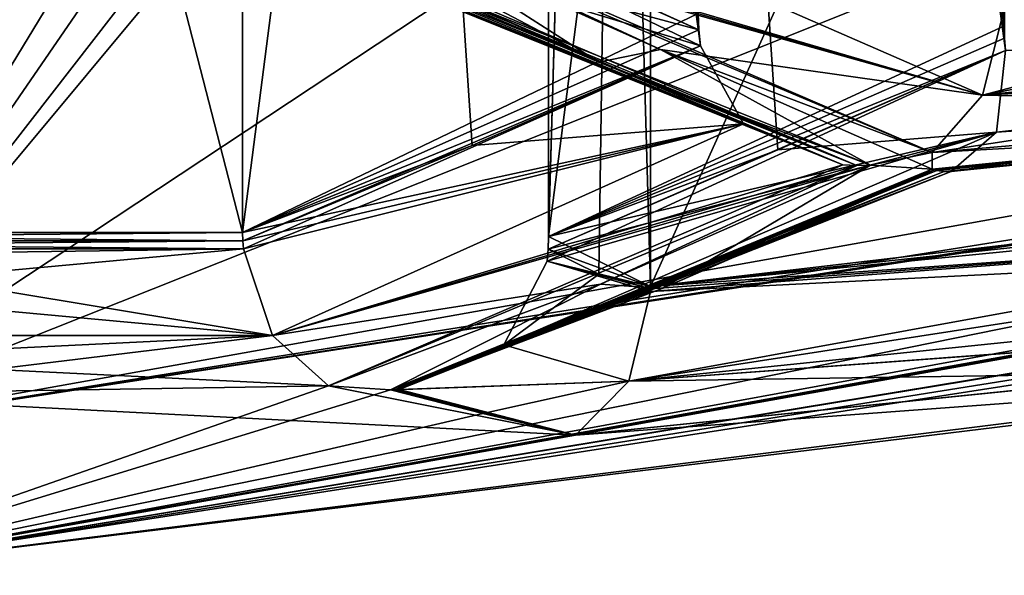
# Model space of a CAD drawing. Header units: millimetres. Extents: x -100 to 89, y -38 to 69.
# Tile 77 of 256: x -65.335 to -64.639, y -13.394 to -13.001. Entities that reach past the tile are written whole.
import ezdxf

# ---------------------------------------------------------------- set-up
doc = ezdxf.new("R2010")
doc.units = ezdxf.units.MM
doc.header["$LTSCALE"] = 65.185185
for name, color, linetype in [('1027', 7, 'CONTINUOUS'), ('1113', 7, 'CONTINUOUS'), ('1114', 7, 'CONTINUOUS'), ('1149', 7, 'CONTINUOUS'), ('1207', 7, 'CONTINUOUS'), ('1211', 7, 'CONTINUOUS'), ('1224', 7, 'CONTINUOUS'), ('1225', 7, 'CONTINUOUS'), ('1243', 7, 'CONTINUOUS'), ('1245', 7, 'CONTINUOUS'), ('1250', 7, 'CONTINUOUS'), ('1259', 7, 'CONTINUOUS'), ('1472', 7, 'CONTINUOUS'), ('1492', 7, 'CONTINUOUS'), ('1519', 7, 'CONTINUOUS'), ('1522', 7, 'CONTINUOUS'), ('1637', 7, 'CONTINUOUS'), ('1691', 7, 'CONTINUOUS'), ('1692', 7, 'CONTINUOUS'), ('1870', 7, 'CONTINUOUS'), ('1960', 7, 'CONTINUOUS'), ('1982', 7, 'CONTINUOUS'), ('2001', 7, 'CONTINUOUS'), ('2007', 7, 'CONTINUOUS'), ('2040', 7, 'CONTINUOUS'), ('2051', 7, 'CONTINUOUS'), ('2062', 7, 'CONTINUOUS'), ('2087', 7, 'CONTINUOUS'), ('2175', 7, 'CONTINUOUS'), ('2264', 7, 'CONTINUOUS'), ('2302', 7, 'CONTINUOUS'), ('2362', 7, 'CONTINUOUS'), ('2477', 7, 'CONTINUOUS'), ('980', 7, 'CONTINUOUS')]:
    doc.layers.add(name, color=color, linetype=linetype)

msp = doc.modelspace()

# ---------------------------------------------------------------- linework, layer by layer
at = {"layer": '1027', "color": 7, "linetype": 'CONTINUOUS', "true_color": 0x858787}
for points in [[(-65.5, -13.39383, 333.20966), (-61.3646, -12.65507, 333.20966), (-64.94191, -13.29478, 333.8911), (-65.5, -13.39383, 333.20966)], [(-64.94191, -13.29478, 333.8911), (-61.3646, -12.65507, 333.20966), (-64.30431, -13.24749, 333.8911), (-64.94191, -13.29478, 333.8911)], [(-65.11657, -12.94551, 335.47144), (-64.92551, -13.03096, 335.14052), (-65.11657, -12.93038, 335.52186), (-65.11657, -12.94551, 335.47144)], [(-64.92551, -13.03096, 335.14052), (-65.0729, -12.93643, 335.49665), (-65.11657, -12.93038, 335.52186), (-64.92551, -13.03096, 335.14052)], [(-65.0729, -12.93643, 335.49665), (-64.92551, -13.03096, 335.14052), (-64.88184, -13.02195, 335.16573), (-65.0729, -12.93643, 335.49665)], [(-64.92551, -13.03096, 335.14052), (-64.73314, -13.10372, 334.80732), (-64.88184, -13.02195, 335.16573), (-64.92551, -13.03096, 335.14052)], [(-64.73314, -13.10372, 334.80732), (-64.68947, -13.1067, 334.78211), (-64.88184, -13.02195, 335.16573), (-64.73314, -13.10372, 334.80732)], [(-64.68947, -13.1067, 334.78211), (-64.68947, -13.09477, 334.83253), (-64.88184, -13.02195, 335.16573), (-64.68947, -13.1067, 334.78211)], [(-64.68947, -13.09477, 334.83253), (-64.30539, -13.07362, 334.78211), (-64.30539, -13.06165, 334.83253), (-64.68947, -13.09477, 334.83253)], [(-64.68947, -13.1067, 334.78211), (-64.30539, -13.07362, 334.78211), (-64.68947, -13.09477, 334.83253), (-64.68947, -13.1067, 334.78211)], [(-64.92422, -13.18802, 334.47637), (-64.88055, -13.19099, 334.45116), (-64.73314, -13.10372, 334.80732), (-64.92422, -13.18802, 334.47637)], [(-64.88055, -13.19099, 334.45116), (-64.68947, -13.1067, 334.78211), (-64.73314, -13.10372, 334.80732), (-64.88055, -13.19099, 334.45116)], [(-65.11657, -13.2598, 334.1432), (-65.0729, -13.26275, 334.11799), (-64.92422, -13.18802, 334.47637), (-65.11657, -13.2598, 334.1432)], [(-65.0729, -13.26275, 334.11799), (-64.88055, -13.19099, 334.45116), (-64.92422, -13.18802, 334.47637), (-65.0729, -13.26275, 334.11799)], [(-65.5, -13.26603, 334.1432), (-64.94191, -13.29478, 333.8911), (-65.11657, -13.2598, 334.1432), (-65.5, -13.26603, 334.1432)], [(-64.94191, -13.29478, 333.8911), (-65.0729, -13.26275, 334.11799), (-65.11657, -13.2598, 334.1432), (-64.94191, -13.29478, 333.8911)], [(-65.0729, -13.26275, 334.11799), (-64.94191, -13.29478, 333.8911), (-65.00745, -13.27949, 334.00462), (-65.0729, -13.26275, 334.11799)], [(-65.5, -13.39383, 333.20966), (-64.94191, -13.29478, 333.8911), (-65.5, -13.26603, 334.1432), (-65.5, -13.39383, 333.20966)]]:
    msp.add_3dface(points, dxfattribs=at)
at = {"layer": '1113', "color": 7, "linetype": 'CONTINUOUS', "true_color": 0x858787}
for points in [[(-61.39906, -12.5617, 333.1), (-61.3713, -12.63691, 333.14023), (-65.5, -13.39383, 333.20966), (-61.39906, -12.5617, 333.1)], [(-61.39906, -12.5617, 333.1), (-65.5, -13.39383, 333.20966), (-65.5, -13.2943, 333.1), (-61.39906, -12.5617, 333.1)], [(-61.3713, -12.63691, 333.14023), (-61.36601, -12.65126, 333.17023), (-65.5, -13.39383, 333.20966), (-61.3713, -12.63691, 333.14023)], [(-61.36601, -12.65126, 333.17023), (-61.36444, -12.65551, 333.2), (-65.5, -13.39383, 333.20966), (-61.36601, -12.65126, 333.17023)], [(-61.36448, -12.6554, 333.20485), (-61.3646, -12.65507, 333.20966), (-65.5, -13.39383, 333.20966), (-61.36448, -12.6554, 333.20485)], [(-61.36444, -12.65551, 333.2), (-61.36448, -12.6554, 333.20485), (-65.5, -13.39383, 333.20966), (-61.36444, -12.65551, 333.2)]]:
    msp.add_3dface(points, dxfattribs=at)
at = {"layer": '1114', "color": 7, "linetype": 'CONTINUOUS', "true_color": 0x858787}
for points in [[(-61.42779, -12.66635, 330.78089), (-61.3646, -12.65507, 330.89034), (-65.5, -13.39383, 330.89034), (-61.42779, -12.66635, 330.78089)], [(-61.49104, -12.6762, 330.67134), (-61.42779, -12.66635, 330.78089), (-65.5, -13.39383, 330.89034), (-61.49104, -12.6762, 330.67134)], [(-61.49104, -12.6762, 330.67134), (-65.5, -13.39383, 330.89034), (-61.91245, -12.7522, 330.2089), (-61.49104, -12.6762, 330.67134)], [(-61.91245, -12.7522, 330.2089), (-65.5, -13.39383, 330.89034), (-62.554, -12.93614, 330.2089), (-61.91245, -12.7522, 330.2089)], [(-65.5, -13.39383, 330.89034), (-62.72866, -12.93643, 329.9568), (-62.68499, -12.93038, 329.98201), (-65.5, -13.39383, 330.89034)], [(-62.61951, -12.93401, 330.09543), (-65.5, -13.39383, 330.89034), (-62.68499, -12.93038, 329.98201), (-62.61951, -12.93401, 330.09543)], [(-62.554, -12.93614, 330.2089), (-65.5, -13.39383, 330.89034), (-62.61951, -12.93401, 330.09543), (-62.554, -12.93614, 330.2089)], [(-62.72866, -12.93643, 329.9568), (-65.5, -13.39383, 330.89034), (-63.67018, -13.16589, 330.2089), (-62.72866, -12.93643, 329.9568)], [(-65.11657, -12.94551, 328.62856), (-65.0729, -12.93643, 328.60335), (-64.92551, -13.03096, 328.95948), (-65.11657, -12.94551, 328.62856)], [(-65.0729, -12.93643, 328.60335), (-64.88184, -13.02195, 328.93427), (-64.92551, -13.03096, 328.95948), (-65.0729, -12.93643, 328.60335)], [(-64.92551, -13.03096, 328.95948), (-64.88184, -13.02195, 328.93427), (-64.73314, -13.10372, 329.29268), (-64.92551, -13.03096, 328.95948)], [(-64.88184, -13.02195, 328.93427), (-64.68947, -13.09477, 329.26747), (-64.73314, -13.10372, 329.29268), (-64.88184, -13.02195, 328.93427)], [(-64.68947, -13.09477, 329.26747), (-64.30539, -13.06165, 329.26747), (-64.30539, -13.07362, 329.31789), (-64.68947, -13.09477, 329.26747)], [(-64.68947, -13.1067, 329.31789), (-64.68947, -13.09477, 329.26747), (-64.30539, -13.07362, 329.31789), (-64.68947, -13.1067, 329.31789)], [(-64.73314, -13.10372, 329.29268), (-64.68947, -13.09477, 329.26747), (-64.68947, -13.1067, 329.31789), (-64.73314, -13.10372, 329.29268)], [(-64.92422, -13.18802, 329.62363), (-64.73314, -13.10372, 329.29268), (-64.88055, -13.19099, 329.64884), (-64.92422, -13.18802, 329.62363)], [(-64.88055, -13.19099, 329.64884), (-64.73314, -13.10372, 329.29268), (-64.68947, -13.1067, 329.31789), (-64.88055, -13.19099, 329.64884)], [(-63.67018, -13.16589, 330.2089), (-65.5, -13.39383, 330.89034), (-64.30431, -13.24749, 330.2089), (-63.67018, -13.16589, 330.2089)], [(-65.11657, -13.2598, 329.9568), (-64.92422, -13.18802, 329.62363), (-65.0729, -13.26275, 329.98201), (-65.11657, -13.2598, 329.9568)], [(-65.0729, -13.26275, 329.98201), (-64.92422, -13.18802, 329.62363), (-64.88055, -13.19099, 329.64884), (-65.0729, -13.26275, 329.98201)], [(-64.30431, -13.24749, 330.2089), (-65.5, -13.39383, 330.89034), (-64.94191, -13.29478, 330.2089), (-64.30431, -13.24749, 330.2089)], [(-65.11657, -13.2598, 329.9568), (-65.5, -13.39383, 330.89034), (-65.5, -13.26603, 329.9568), (-65.11657, -13.2598, 329.9568)], [(-65.5, -13.39383, 330.89034), (-65.11657, -13.2598, 329.9568), (-65.0729, -13.26275, 329.98201), (-65.5, -13.39383, 330.89034)], [(-65.00745, -13.27949, 330.09538), (-65.5, -13.39383, 330.89034), (-65.0729, -13.26275, 329.98201), (-65.00745, -13.27949, 330.09538)], [(-64.94191, -13.29478, 330.2089), (-65.5, -13.39383, 330.89034), (-65.00745, -13.27949, 330.09538), (-64.94191, -13.29478, 330.2089)]]:
    msp.add_3dface(points, dxfattribs=at)
at = {"layer": '1149', "color": 7, "linetype": 'CONTINUOUS', "true_color": 0x858787}
for points in [[(-64.63762, -13.02273, 334.66086), (-64.64396, -13.0805, 334.69262), (-64.79885, -13.09304, 334.3816), (-64.63762, -13.02273, 334.66086)], [(-64.64396, -13.0805, 334.69262), (-64.6762, -13.1084, 334.75935), (-64.99251, -13.23085, 334.11255), (-64.64396, -13.0805, 334.69262)], [(-64.96185, -13.17165, 334.10225), (-64.64396, -13.0805, 334.69262), (-64.99251, -13.23085, 334.11255), (-64.96185, -13.17165, 334.10225)], [(-64.96121, -13.16311, 334.10113), (-64.64396, -13.0805, 334.69262), (-64.96185, -13.17165, 334.10225), (-64.96121, -13.16311, 334.10113)], [(-64.96099, -13.15436, 334.10076), (-64.64396, -13.0805, 334.69262), (-64.96121, -13.16311, 334.10113), (-64.96099, -13.15436, 334.10076)], [(-64.79885, -13.09304, 334.3816), (-64.64396, -13.0805, 334.69262), (-64.96099, -13.15436, 334.10076), (-64.79885, -13.09304, 334.3816)], [(-64.68947, -13.1067, 334.78211), (-64.88055, -13.19099, 334.45116), (-65.06972, -13.2626, 334.11797), (-64.68947, -13.1067, 334.78211)], [(-64.68947, -13.1067, 334.78211), (-65.06972, -13.2626, 334.11797), (-64.68784, -13.10718, 334.77941), (-64.68947, -13.1067, 334.78211)], [(-65.06972, -13.2626, 334.11797), (-65.06655, -13.26237, 334.11794), (-64.68784, -13.10718, 334.77941), (-65.06972, -13.2626, 334.11797)], [(-64.68784, -13.10718, 334.77941), (-65.06655, -13.26237, 334.11794), (-64.68622, -13.10758, 334.77669), (-64.68784, -13.10718, 334.77941)], [(-65.06655, -13.26237, 334.11794), (-64.99251, -13.23085, 334.11255), (-64.68622, -13.10758, 334.77669), (-65.06655, -13.26237, 334.11794)], [(-64.68622, -13.10758, 334.77669), (-64.99251, -13.23085, 334.11255), (-64.68114, -13.10837, 334.76803), (-64.68622, -13.10758, 334.77669)], [(-64.99251, -13.23085, 334.11255), (-64.6762, -13.1084, 334.75935), (-64.68114, -13.10837, 334.76803), (-64.99251, -13.23085, 334.11255)], [(-64.88055, -13.19099, 334.45116), (-65.0729, -13.26275, 334.11799), (-65.06972, -13.2626, 334.11797), (-64.88055, -13.19099, 334.45116)]]:
    msp.add_3dface(points, dxfattribs=at)
at = {"layer": '1207', "color": 7, "linetype": 'CONTINUOUS', "true_color": 0x858787}
for points in [[(-63.97809, -13.00568, 334.68603), (-63.93576, -13.03232, 334.75935), (-64.64396, -13.0805, 334.69262), (-63.97809, -13.00568, 334.68603)], [(-63.97809, -13.00568, 334.68603), (-64.64396, -13.0805, 334.69262), (-64.63762, -13.02273, 334.66086), (-63.97809, -13.00568, 334.68603)], [(-63.92261, -13.02788, 334.78211), (-64.30539, -13.07362, 334.78211), (-64.68784, -13.10718, 334.77941), (-63.92261, -13.02788, 334.78211)], [(-63.92261, -13.02788, 334.78211), (-64.68784, -13.10718, 334.77941), (-64.68622, -13.10758, 334.77669), (-63.92261, -13.02788, 334.78211)], [(-63.92916, -13.03076, 334.77078), (-63.92261, -13.02788, 334.78211), (-64.68622, -13.10758, 334.77669), (-63.92916, -13.03076, 334.77078)], [(-63.92916, -13.03076, 334.77078), (-64.68622, -13.10758, 334.77669), (-64.68114, -13.10837, 334.76803), (-63.92916, -13.03076, 334.77078)], [(-64.6762, -13.1084, 334.75935), (-63.92916, -13.03076, 334.77078), (-64.68114, -13.10837, 334.76803), (-64.6762, -13.1084, 334.75935)], [(-63.93576, -13.03232, 334.75935), (-63.92916, -13.03076, 334.77078), (-64.6762, -13.1084, 334.75935), (-63.93576, -13.03232, 334.75935)], [(-63.93576, -13.03232, 334.75935), (-64.6762, -13.1084, 334.75935), (-64.64396, -13.0805, 334.69262), (-63.93576, -13.03232, 334.75935)], [(-64.30539, -13.07362, 334.78211), (-64.68947, -13.1067, 334.78211), (-64.68784, -13.10718, 334.77941), (-64.30539, -13.07362, 334.78211)]]:
    msp.add_3dface(points, dxfattribs=at)
at = {"layer": '1211', "color": 7, "linetype": 'CONTINUOUS', "true_color": 0x858787}
for points in [[(-65.5, -13.16756, 334.22576), (-65.84365, -13.22426, 334.20444), (-65.17673, -13.1631, 334.22576), (-65.5, -13.16756, 334.22576)], [(-65.17673, -13.1631, 334.22576), (-65.84365, -13.22426, 334.20444), (-65.15635, -13.22426, 334.20444), (-65.17673, -13.1631, 334.22576)], [(-65.88343, -13.2598, 334.1432), (-65.5, -13.26603, 334.1432), (-65.15635, -13.22426, 334.20444), (-65.88343, -13.2598, 334.1432)], [(-65.84365, -13.22426, 334.20444), (-65.88343, -13.2598, 334.1432), (-65.15635, -13.22426, 334.20444), (-65.84365, -13.22426, 334.20444)], [(-65.5, -13.26603, 334.1432), (-65.11657, -13.2598, 334.1432), (-65.15635, -13.22426, 334.20444), (-65.5, -13.26603, 334.1432)]]:
    msp.add_3dface(points, dxfattribs=at)
at = {"layer": '1224', "color": 7, "linetype": 'CONTINUOUS', "true_color": 0x858787}
for points in [[(-63.96377, -12.98347, 334.88959), (-63.9904, -12.92681, 334.90935), (-64.654, -13.05435, 334.88973), (-63.96377, -12.98347, 334.88959)], [(-63.9904, -12.92681, 334.90935), (-64.31408, -12.96476, 334.90935), (-64.654, -13.05435, 334.88973), (-63.9904, -12.92681, 334.90935)], [(-64.31408, -12.96476, 334.90935), (-64.63869, -12.99358, 334.90935), (-64.654, -13.05435, 334.88973), (-64.31408, -12.96476, 334.90935)], [(-64.68947, -13.09477, 334.83253), (-64.30539, -13.06165, 334.83253), (-63.96377, -12.98347, 334.88959), (-64.68947, -13.09477, 334.83253)], [(-64.68947, -13.09477, 334.83253), (-63.96377, -12.98347, 334.88959), (-64.654, -13.05435, 334.88973), (-64.68947, -13.09477, 334.83253)]]:
    msp.add_3dface(points, dxfattribs=at)
at = {"layer": '1225', "color": 7, "linetype": 'CONTINUOUS', "true_color": 0x858787}
for points in [[(-65.17673, -13.1631, 334.22576), (-64.85347, -13.01947, 334.78699), (-65.17731, -13.15732, 334.22576), (-65.17673, -13.1631, 334.22576)], [(-64.85347, -13.01947, 334.78699), (-65.01503, -13.08997, 334.50717), (-65.17731, -13.15732, 334.22576), (-64.85347, -13.01947, 334.78699)], [(-64.85347, -13.01947, 334.78699), (-65.17673, -13.1631, 334.22576), (-64.82304, -13.07459, 334.80012), (-64.85347, -13.01947, 334.78699)], [(-65.17673, -13.1631, 334.22576), (-65.15635, -13.22426, 334.20444), (-64.82304, -13.07459, 334.80012), (-65.17673, -13.1631, 334.22576)], [(-64.82304, -13.07459, 334.80012), (-65.15635, -13.22426, 334.20444), (-64.75273, -13.10353, 334.80721), (-64.82304, -13.07459, 334.80012)], [(-65.01503, -13.08997, 334.50717), (-65.1775, -13.15144, 334.22576), (-65.17731, -13.15732, 334.22576), (-65.01503, -13.08997, 334.50717)], [(-65.15635, -13.22426, 334.20444), (-65.11657, -13.2598, 334.1432), (-64.75273, -13.10353, 334.80721), (-65.15635, -13.22426, 334.20444)], [(-64.75273, -13.10353, 334.80721), (-65.11657, -13.2598, 334.1432), (-64.74296, -13.10398, 334.80735), (-64.75273, -13.10353, 334.80721)], [(-65.11657, -13.2598, 334.1432), (-64.92422, -13.18802, 334.47637), (-64.74296, -13.10398, 334.80735), (-65.11657, -13.2598, 334.1432)], [(-64.92422, -13.18802, 334.47637), (-64.73314, -13.10372, 334.80732), (-64.74296, -13.10398, 334.80735), (-64.92422, -13.18802, 334.47637)]]:
    msp.add_3dface(points, dxfattribs=at)
at = {"layer": '1243', "color": 7, "linetype": 'CONTINUOUS', "true_color": 0x858787}
for points in [[(-65.06005, -12.93537, 335.49637), (-64.654, -13.05435, 334.88973), (-64.99367, -12.90595, 335.48774), (-65.06005, -12.93537, 335.49637)], [(-64.654, -13.05435, 334.88973), (-64.63869, -12.99358, 334.90935), (-64.99367, -12.90595, 335.48774), (-64.654, -13.05435, 334.88973)], [(-65.0729, -12.93643, 335.49665), (-64.654, -13.05435, 334.88973), (-65.06646, -12.93606, 335.49656), (-65.0729, -12.93643, 335.49665)], [(-64.654, -13.05435, 334.88973), (-65.06005, -12.93537, 335.49637), (-65.06646, -12.93606, 335.49656), (-64.654, -13.05435, 334.88973)], [(-65.0729, -12.93643, 335.49665), (-64.88184, -13.02195, 335.16573), (-64.654, -13.05435, 334.88973), (-65.0729, -12.93643, 335.49665)], [(-64.88184, -13.02195, 335.16573), (-64.68947, -13.09477, 334.83253), (-64.654, -13.05435, 334.88973), (-64.88184, -13.02195, 335.16573)]]:
    msp.add_3dface(points, dxfattribs=at)
at = {"layer": '1245', "color": 7, "linetype": 'CONTINUOUS', "true_color": 0x858787}
for points in [[(-65.16884, -12.92376, 335.37405), (-65.1779, -12.86329, 335.34363), (-64.85347, -13.01947, 334.78699), (-65.16884, -12.92376, 335.37405)], [(-64.85347, -13.01947, 334.78699), (-65.1779, -12.86329, 335.34363), (-64.85461, -13.00819, 334.78502), (-64.85347, -13.01947, 334.78699)], [(-64.85461, -13.00819, 334.78502), (-65.1779, -12.86329, 335.34363), (-65.01692, -12.93444, 335.0648), (-64.85461, -13.00819, 334.78502)], [(-65.13337, -12.95021, 335.44293), (-65.16884, -12.92376, 335.37405), (-64.82304, -13.07459, 334.80012), (-65.13337, -12.95021, 335.44293)], [(-65.16884, -12.92376, 335.37405), (-64.85347, -13.01947, 334.78699), (-64.82304, -13.07459, 334.80012), (-65.16884, -12.92376, 335.37405)], [(-64.855, -12.99652, 334.78435), (-64.85461, -13.00819, 334.78502), (-65.01692, -12.93444, 335.0648), (-64.855, -12.99652, 334.78435)], [(-65.12999, -12.94993, 335.44882), (-65.13337, -12.95021, 335.44293), (-64.75273, -13.10353, 334.80721), (-65.12999, -12.94993, 335.44882)], [(-65.13337, -12.95021, 335.44293), (-64.82304, -13.07459, 334.80012), (-64.75273, -13.10353, 334.80721), (-65.13337, -12.95021, 335.44293)], [(-65.12657, -12.94929, 335.45471), (-65.12999, -12.94993, 335.44882), (-64.75273, -13.10353, 334.80721), (-65.12657, -12.94929, 335.45471)], [(-65.12158, -12.94776, 335.46314), (-65.12657, -12.94929, 335.45471), (-64.74296, -13.10398, 334.80735), (-65.12158, -12.94776, 335.46314)], [(-65.12657, -12.94929, 335.45471), (-64.75273, -13.10353, 334.80721), (-64.74296, -13.10398, 334.80735), (-65.12657, -12.94929, 335.45471)], [(-64.92551, -13.03096, 335.14052), (-65.11657, -12.94551, 335.47144), (-65.12158, -12.94776, 335.46314), (-64.92551, -13.03096, 335.14052)], [(-64.73314, -13.10372, 334.80732), (-64.92551, -13.03096, 335.14052), (-65.12158, -12.94776, 335.46314), (-64.73314, -13.10372, 334.80732)], [(-64.73314, -13.10372, 334.80732), (-65.12158, -12.94776, 335.46314), (-64.74296, -13.10398, 334.80735), (-64.73314, -13.10372, 334.80732)]]:
    msp.add_3dface(points, dxfattribs=at)
at = {"layer": '1250', "color": 7, "linetype": 'CONTINUOUS', "true_color": 0x858787}
for points in [[(-63.74064, -13.07675, 333.97576), (-64.31334, -13.14908, 333.97576), (-64.90417, -13.25652, 333.95387), (-63.74064, -13.07675, 333.97576)], [(-63.71487, -13.13403, 333.95538), (-63.74064, -13.07675, 333.97576), (-64.90417, -13.25652, 333.95387), (-63.71487, -13.13403, 333.95538)], [(-63.67343, -13.16538, 333.89655), (-63.71487, -13.13403, 333.95538), (-64.90417, -13.25652, 333.95387), (-63.67343, -13.16538, 333.89655)], [(-64.31334, -13.14908, 333.97576), (-64.8889, -13.19322, 333.97576), (-64.90417, -13.25652, 333.95387), (-64.31334, -13.14908, 333.97576)], [(-63.67343, -13.16538, 333.89655), (-64.94191, -13.29478, 333.8911), (-63.6718, -13.16568, 333.89383), (-63.67343, -13.16538, 333.89655)], [(-64.94191, -13.29478, 333.8911), (-63.67343, -13.16538, 333.89655), (-64.90417, -13.25652, 333.95387), (-64.94191, -13.29478, 333.8911)], [(-64.94191, -13.29478, 333.8911), (-64.30431, -13.24749, 333.8911), (-63.6718, -13.16568, 333.89383), (-64.94191, -13.29478, 333.8911)]]:
    msp.add_3dface(points, dxfattribs=at)
at = {"layer": '1259', "color": 7, "linetype": 'CONTINUOUS', "true_color": 0x858787}
for points in [[(-64.96185, -13.17165, 334.10225), (-64.99251, -13.23085, 334.11255), (-64.92535, -13.18081, 334.03903), (-64.96185, -13.17165, 334.10225)], [(-64.92535, -13.18081, 334.03903), (-64.99251, -13.23085, 334.11255), (-64.88882, -13.18952, 333.97576), (-64.92535, -13.18081, 334.03903)], [(-64.88882, -13.18952, 333.97576), (-64.99251, -13.23085, 334.11255), (-64.88884, -13.19137, 333.97576), (-64.88882, -13.18952, 333.97576)], [(-64.99251, -13.23085, 334.11255), (-64.8889, -13.19322, 333.97576), (-64.88884, -13.19137, 333.97576), (-64.99251, -13.23085, 334.11255)], [(-64.8889, -13.19322, 333.97576), (-64.99251, -13.23085, 334.11255), (-64.90417, -13.25652, 333.95387), (-64.8889, -13.19322, 333.97576)], [(-64.99251, -13.23085, 334.11255), (-65.06655, -13.26237, 334.11794), (-64.90417, -13.25652, 333.95387), (-64.99251, -13.23085, 334.11255)], [(-65.0729, -13.26275, 334.11799), (-65.00745, -13.27949, 334.00462), (-64.90417, -13.25652, 333.95387), (-65.0729, -13.26275, 334.11799)], [(-65.06972, -13.2626, 334.11797), (-65.0729, -13.26275, 334.11799), (-64.90417, -13.25652, 333.95387), (-65.06972, -13.2626, 334.11797)], [(-65.06655, -13.26237, 334.11794), (-65.06972, -13.2626, 334.11797), (-64.90417, -13.25652, 333.95387), (-65.06655, -13.26237, 334.11794)], [(-65.00745, -13.27949, 334.00462), (-64.94191, -13.29478, 333.8911), (-64.90417, -13.25652, 333.95387), (-65.00745, -13.27949, 334.00462)]]:
    msp.add_3dface(points, dxfattribs=at)
at = {"layer": '1472', "color": 7, "linetype": 'CONTINUOUS', "true_color": 0x858787}
for points in [[(-65.01503, -13.08997, 329.59283), (-64.85347, -13.01947, 329.31301), (-64.82304, -13.07459, 329.29988), (-65.01503, -13.08997, 329.59283)], [(-65.1775, -13.15144, 329.87424), (-65.01503, -13.08997, 329.59283), (-64.82304, -13.07459, 329.29988), (-65.1775, -13.15144, 329.87424)], [(-65.17731, -13.15732, 329.87424), (-65.1775, -13.15144, 329.87424), (-64.82304, -13.07459, 329.29988), (-65.17731, -13.15732, 329.87424)], [(-65.17673, -13.1631, 329.87424), (-65.17731, -13.15732, 329.87424), (-64.82304, -13.07459, 329.29988), (-65.17673, -13.1631, 329.87424)], [(-65.15635, -13.22426, 329.89556), (-65.17673, -13.1631, 329.87424), (-64.82304, -13.07459, 329.29988), (-65.15635, -13.22426, 329.89556)], [(-64.75273, -13.10353, 329.29279), (-65.15635, -13.22426, 329.89556), (-64.82304, -13.07459, 329.29988), (-64.75273, -13.10353, 329.29279)], [(-64.74296, -13.10398, 329.29265), (-65.15635, -13.22426, 329.89556), (-64.75273, -13.10353, 329.29279), (-64.74296, -13.10398, 329.29265)], [(-64.73314, -13.10372, 329.29268), (-64.92422, -13.18802, 329.62363), (-65.15635, -13.22426, 329.89556), (-64.73314, -13.10372, 329.29268)], [(-64.73314, -13.10372, 329.29268), (-65.15635, -13.22426, 329.89556), (-64.74296, -13.10398, 329.29265), (-64.73314, -13.10372, 329.29268)], [(-64.92422, -13.18802, 329.62363), (-65.11657, -13.2598, 329.9568), (-65.15635, -13.22426, 329.89556), (-64.92422, -13.18802, 329.62363)]]:
    msp.add_3dface(points, dxfattribs=at)
at = {"layer": '1492', "color": 7, "linetype": 'CONTINUOUS', "true_color": 0x858787}
for points in [[(-64.82304, -13.07459, 329.29988), (-64.85347, -13.01947, 329.31301), (-65.16884, -12.92376, 328.72595), (-64.82304, -13.07459, 329.29988)], [(-65.16884, -12.92376, 328.72595), (-64.85347, -13.01947, 329.31301), (-64.85461, -13.00819, 329.31498), (-65.16884, -12.92376, 328.72595)], [(-65.13337, -12.95021, 328.65707), (-64.82304, -13.07459, 329.29988), (-65.16884, -12.92376, 328.72595), (-65.13337, -12.95021, 328.65707)], [(-64.855, -12.99652, 329.31565), (-65.16884, -12.92376, 328.72595), (-64.85461, -13.00819, 329.31498), (-64.855, -12.99652, 329.31565)], [(-64.82304, -13.07459, 329.29988), (-65.13337, -12.95021, 328.65707), (-65.12999, -12.94993, 328.65118), (-64.82304, -13.07459, 329.29988)], [(-65.12657, -12.94929, 328.64529), (-64.82304, -13.07459, 329.29988), (-65.12999, -12.94993, 328.65118), (-65.12657, -12.94929, 328.64529)], [(-65.12158, -12.94776, 328.63686), (-64.75273, -13.10353, 329.29279), (-65.12657, -12.94929, 328.64529), (-65.12158, -12.94776, 328.63686)], [(-64.75273, -13.10353, 329.29279), (-64.82304, -13.07459, 329.29988), (-65.12657, -12.94929, 328.64529), (-64.75273, -13.10353, 329.29279)], [(-65.11657, -12.94551, 328.62856), (-64.74296, -13.10398, 329.29265), (-65.12158, -12.94776, 328.63686), (-65.11657, -12.94551, 328.62856)], [(-64.74296, -13.10398, 329.29265), (-64.75273, -13.10353, 329.29279), (-65.12158, -12.94776, 328.63686), (-64.74296, -13.10398, 329.29265)], [(-65.11657, -12.94551, 328.62856), (-64.92551, -13.03096, 328.95948), (-64.74296, -13.10398, 329.29265), (-65.11657, -12.94551, 328.62856)], [(-64.92551, -13.03096, 328.95948), (-64.73314, -13.10372, 329.29268), (-64.74296, -13.10398, 329.29265), (-64.92551, -13.03096, 328.95948)]]:
    msp.add_3dface(points, dxfattribs=at)
at = {"layer": '1519', "color": 7, "linetype": 'CONTINUOUS', "true_color": 0x858787}
for points in [[(-65.06005, -12.93537, 328.60363), (-64.99367, -12.90595, 328.61226), (-64.654, -13.05435, 329.21027), (-65.06005, -12.93537, 328.60363)], [(-64.99367, -12.90595, 328.61226), (-64.63869, -12.99358, 329.19065), (-64.654, -13.05435, 329.21027), (-64.99367, -12.90595, 328.61226)], [(-64.88184, -13.02195, 328.93427), (-65.0729, -12.93643, 328.60335), (-65.06646, -12.93606, 328.60344), (-64.88184, -13.02195, 328.93427)], [(-65.06005, -12.93537, 328.60363), (-64.68947, -13.09477, 329.26747), (-65.06646, -12.93606, 328.60344), (-65.06005, -12.93537, 328.60363)], [(-64.68947, -13.09477, 329.26747), (-64.88184, -13.02195, 328.93427), (-65.06646, -12.93606, 328.60344), (-64.68947, -13.09477, 329.26747)], [(-64.68947, -13.09477, 329.26747), (-65.06005, -12.93537, 328.60363), (-64.654, -13.05435, 329.21027), (-64.68947, -13.09477, 329.26747)]]:
    msp.add_3dface(points, dxfattribs=at)
at = {"layer": '1522', "color": 7, "linetype": 'CONTINUOUS', "true_color": 0x858787}
for points in [[(-64.64396, -13.0805, 329.40738), (-64.6762, -13.1084, 329.34065), (-63.97809, -13.00568, 329.41397), (-64.64396, -13.0805, 329.40738)], [(-63.97809, -13.00568, 329.41397), (-64.6762, -13.1084, 329.34065), (-63.93576, -13.03232, 329.34065), (-63.97809, -13.00568, 329.41397)], [(-64.63762, -13.02273, 329.43914), (-64.64396, -13.0805, 329.40738), (-63.97809, -13.00568, 329.41397), (-64.63762, -13.02273, 329.43914)], [(-64.68947, -13.1067, 329.31789), (-64.30539, -13.07362, 329.31789), (-63.92916, -13.03076, 329.32922), (-64.68947, -13.1067, 329.31789)], [(-64.68947, -13.1067, 329.31789), (-63.92916, -13.03076, 329.32922), (-64.68784, -13.10718, 329.32059), (-64.68947, -13.1067, 329.31789)], [(-64.68784, -13.10718, 329.32059), (-63.92916, -13.03076, 329.32922), (-64.68622, -13.10758, 329.32331), (-64.68784, -13.10718, 329.32059)], [(-64.68622, -13.10758, 329.32331), (-63.92916, -13.03076, 329.32922), (-64.68114, -13.10837, 329.33197), (-64.68622, -13.10758, 329.32331)], [(-63.92916, -13.03076, 329.32922), (-63.93576, -13.03232, 329.34065), (-64.68114, -13.10837, 329.33197), (-63.92916, -13.03076, 329.32922)], [(-63.93576, -13.03232, 329.34065), (-64.6762, -13.1084, 329.34065), (-64.68114, -13.10837, 329.33197), (-63.93576, -13.03232, 329.34065)]]:
    msp.add_3dface(points, dxfattribs=at)
at = {"layer": '1637', "color": 7, "linetype": 'CONTINUOUS', "true_color": 0x858787}
for points in [[(-65.84365, -13.22426, 329.89556), (-65.82327, -13.1631, 329.87424), (-65.15635, -13.22426, 329.89556), (-65.84365, -13.22426, 329.89556)], [(-65.15635, -13.22426, 329.89556), (-65.82327, -13.1631, 329.87424), (-65.5, -13.16756, 329.87424), (-65.15635, -13.22426, 329.89556)], [(-65.17673, -13.1631, 329.87424), (-65.15635, -13.22426, 329.89556), (-65.5, -13.16756, 329.87424), (-65.17673, -13.1631, 329.87424)], [(-65.11657, -13.2598, 329.9568), (-65.5, -13.26603, 329.9568), (-65.84365, -13.22426, 329.89556), (-65.11657, -13.2598, 329.9568)], [(-65.11657, -13.2598, 329.9568), (-65.84365, -13.22426, 329.89556), (-65.15635, -13.22426, 329.89556), (-65.11657, -13.2598, 329.9568)]]:
    msp.add_3dface(points, dxfattribs=at)
at = {"layer": '1691', "color": 7, "linetype": 'CONTINUOUS', "true_color": 0x858787}
for points in [[(-64.96185, -13.17165, 329.99775), (-64.8889, -13.19322, 330.12424), (-64.99251, -13.23085, 329.98745), (-64.96185, -13.17165, 329.99775)], [(-64.88884, -13.19137, 330.12424), (-64.8889, -13.19322, 330.12424), (-64.96185, -13.17165, 329.99775), (-64.88884, -13.19137, 330.12424)], [(-64.92535, -13.18081, 330.06097), (-64.88884, -13.19137, 330.12424), (-64.96185, -13.17165, 329.99775), (-64.92535, -13.18081, 330.06097)], [(-64.88882, -13.18952, 330.12424), (-64.88884, -13.19137, 330.12424), (-64.92535, -13.18081, 330.06097), (-64.88882, -13.18952, 330.12424)], [(-64.8889, -13.19322, 330.12424), (-64.90417, -13.25652, 330.14613), (-64.99251, -13.23085, 329.98745), (-64.8889, -13.19322, 330.12424)], [(-64.99251, -13.23085, 329.98745), (-64.90417, -13.25652, 330.14613), (-65.06655, -13.26237, 329.98206), (-64.99251, -13.23085, 329.98745)], [(-64.90417, -13.25652, 330.14613), (-64.94191, -13.29478, 330.2089), (-65.06655, -13.26237, 329.98206), (-64.90417, -13.25652, 330.14613)], [(-65.00745, -13.27949, 330.09538), (-65.0729, -13.26275, 329.98201), (-65.06972, -13.2626, 329.98203), (-65.00745, -13.27949, 330.09538)], [(-65.06655, -13.26237, 329.98206), (-64.94191, -13.29478, 330.2089), (-65.06972, -13.2626, 329.98203), (-65.06655, -13.26237, 329.98206)], [(-64.94191, -13.29478, 330.2089), (-65.00745, -13.27949, 330.09538), (-65.06972, -13.2626, 329.98203), (-64.94191, -13.29478, 330.2089)]]:
    msp.add_3dface(points, dxfattribs=at)
at = {"layer": '1692', "color": 7, "linetype": 'CONTINUOUS', "true_color": 0x858787}
for points in [[(-63.71487, -13.13403, 330.14462), (-63.67343, -13.16538, 330.20345), (-64.90417, -13.25652, 330.14613), (-63.71487, -13.13403, 330.14462)], [(-63.71487, -13.13403, 330.14462), (-64.90417, -13.25652, 330.14613), (-64.8889, -13.19322, 330.12424), (-63.71487, -13.13403, 330.14462)], [(-63.71487, -13.13403, 330.14462), (-64.8889, -13.19322, 330.12424), (-64.31334, -13.14908, 330.12424), (-63.71487, -13.13403, 330.14462)], [(-63.67343, -13.16538, 330.20345), (-63.6718, -13.16568, 330.20617), (-64.90417, -13.25652, 330.14613), (-63.67343, -13.16538, 330.20345)], [(-63.6718, -13.16568, 330.20617), (-63.67018, -13.16589, 330.2089), (-64.90417, -13.25652, 330.14613), (-63.6718, -13.16568, 330.20617)], [(-63.67018, -13.16589, 330.2089), (-64.30431, -13.24749, 330.2089), (-64.90417, -13.25652, 330.14613), (-63.67018, -13.16589, 330.2089)], [(-64.30431, -13.24749, 330.2089), (-64.94191, -13.29478, 330.2089), (-64.90417, -13.25652, 330.14613), (-64.30431, -13.24749, 330.2089)]]:
    msp.add_3dface(points, dxfattribs=at)
at = {"layer": '1870', "color": 7, "linetype": 'CONTINUOUS', "true_color": 0x858787}
for points in [[(-63.92261, -13.01587, 329.26747), (-64.654, -13.05435, 329.21027), (-63.96377, -12.98347, 329.21041), (-63.92261, -13.01587, 329.26747)], [(-64.654, -13.05435, 329.21027), (-64.63869, -12.99358, 329.19065), (-63.96377, -12.98347, 329.21041), (-64.654, -13.05435, 329.21027)], [(-63.92261, -13.01587, 329.26747), (-64.30539, -13.06165, 329.26747), (-64.654, -13.05435, 329.21027), (-63.92261, -13.01587, 329.26747)], [(-64.30539, -13.06165, 329.26747), (-64.68947, -13.09477, 329.26747), (-64.654, -13.05435, 329.21027), (-64.30539, -13.06165, 329.26747)]]:
    msp.add_3dface(points, dxfattribs=at)
at = {"layer": '1960', "color": 7, "linetype": 'CONTINUOUS', "true_color": 0x858787}
for points in [[(-64.64396, -13.0805, 329.40738), (-64.63762, -13.02273, 329.43914), (-64.96185, -13.17165, 329.99775), (-64.64396, -13.0805, 329.40738)], [(-64.96185, -13.17165, 329.99775), (-64.63762, -13.02273, 329.43914), (-64.96121, -13.16311, 329.99887), (-64.96185, -13.17165, 329.99775)], [(-64.96121, -13.16311, 329.99887), (-64.63762, -13.02273, 329.43914), (-64.79885, -13.09304, 329.7184), (-64.96121, -13.16311, 329.99887)], [(-64.6762, -13.1084, 329.34065), (-64.64396, -13.0805, 329.40738), (-64.99251, -13.23085, 329.98745), (-64.6762, -13.1084, 329.34065)], [(-64.64396, -13.0805, 329.40738), (-64.96185, -13.17165, 329.99775), (-64.99251, -13.23085, 329.98745), (-64.64396, -13.0805, 329.40738)], [(-64.96099, -13.15436, 329.99924), (-64.96121, -13.16311, 329.99887), (-64.79885, -13.09304, 329.7184), (-64.96099, -13.15436, 329.99924)], [(-65.0729, -13.26275, 329.98201), (-64.88055, -13.19099, 329.64884), (-64.68784, -13.10718, 329.32059), (-65.0729, -13.26275, 329.98201)], [(-65.0729, -13.26275, 329.98201), (-64.68784, -13.10718, 329.32059), (-65.06972, -13.2626, 329.98203), (-65.0729, -13.26275, 329.98201)], [(-64.68784, -13.10718, 329.32059), (-64.68622, -13.10758, 329.32331), (-65.06972, -13.2626, 329.98203), (-64.68784, -13.10718, 329.32059)], [(-64.68622, -13.10758, 329.32331), (-65.06655, -13.26237, 329.98206), (-65.06972, -13.2626, 329.98203), (-64.68622, -13.10758, 329.32331)], [(-64.68622, -13.10758, 329.32331), (-64.68114, -13.10837, 329.33197), (-65.06655, -13.26237, 329.98206), (-64.68622, -13.10758, 329.32331)], [(-64.68114, -13.10837, 329.33197), (-64.6762, -13.1084, 329.34065), (-65.06655, -13.26237, 329.98206), (-64.68114, -13.10837, 329.33197)], [(-64.6762, -13.1084, 329.34065), (-64.99251, -13.23085, 329.98745), (-65.06655, -13.26237, 329.98206), (-64.6762, -13.1084, 329.34065)], [(-64.88055, -13.19099, 329.64884), (-64.68947, -13.1067, 329.31789), (-64.68784, -13.10718, 329.32059), (-64.88055, -13.19099, 329.64884)]]:
    msp.add_3dface(points, dxfattribs=at)
at = {"layer": '1982', "color": 7, "linetype": 'CONTINUOUS', "true_color": 0x858787}
for points in [[(-64.88882, -13.18952, 330.12424), (-64.96099, -10.65, 329.99924), (-64.88882, -10.65, 330.12424), (-64.88882, -13.18952, 330.12424)], [(-64.96099, -10.65, 329.99924), (-64.88882, -13.18952, 330.12424), (-64.96099, -13.15436, 329.99924), (-64.96099, -10.65, 329.99924)], [(-64.88882, -13.18952, 330.12424), (-64.96121, -13.16311, 329.99887), (-64.96099, -13.15436, 329.99924), (-64.88882, -13.18952, 330.12424)], [(-64.88882, -13.18952, 330.12424), (-64.96185, -13.17165, 329.99775), (-64.96121, -13.16311, 329.99887), (-64.88882, -13.18952, 330.12424)], [(-64.88882, -13.18952, 330.12424), (-64.92535, -13.18081, 330.06097), (-64.96185, -13.17165, 329.99775), (-64.88882, -13.18952, 330.12424)]]:
    msp.add_3dface(points, dxfattribs=at)
at = {"layer": '2001', "color": 7, "linetype": 'CONTINUOUS', "true_color": 0x858787}
for points in [[(-64.88882, -13.18952, 333.97576), (-63.74316, -13.05574, 333.97576), (-63.74316, -10.65, 333.97576), (-64.88882, -13.18952, 333.97576)], [(-64.88882, -13.18952, 333.97576), (-63.74316, -10.65, 333.97576), (-64.88882, -10.65, 333.97576), (-64.88882, -13.18952, 333.97576)], [(-64.88882, -13.18952, 333.97576), (-63.74252, -13.06644, 333.97576), (-63.74316, -13.05574, 333.97576), (-64.88882, -13.18952, 333.97576)], [(-64.88882, -13.18952, 333.97576), (-63.74064, -13.07675, 333.97576), (-63.74252, -13.06644, 333.97576), (-64.88882, -13.18952, 333.97576)], [(-64.31334, -13.14908, 333.97576), (-63.74064, -13.07675, 333.97576), (-64.88882, -13.18952, 333.97576), (-64.31334, -13.14908, 333.97576)], [(-64.8889, -13.19322, 333.97576), (-64.31334, -13.14908, 333.97576), (-64.88884, -13.19137, 333.97576), (-64.8889, -13.19322, 333.97576)], [(-64.31334, -13.14908, 333.97576), (-64.88882, -13.18952, 333.97576), (-64.88884, -13.19137, 333.97576), (-64.31334, -13.14908, 333.97576)]]:
    msp.add_3dface(points, dxfattribs=at)
at = {"layer": '2007', "color": 7, "linetype": 'CONTINUOUS', "true_color": 0x858787}
for points in [[(-65.8225, -13.15144, 334.22576), (-65.1775, -13.15144, 334.22576), (-65.1775, -10.65, 334.22576), (-65.8225, -13.15144, 334.22576)], [(-65.8225, -13.15144, 334.22576), (-65.1775, -10.65, 334.22576), (-65.8225, -10.65, 334.22576), (-65.8225, -13.15144, 334.22576)], [(-65.8225, -13.15144, 334.22576), (-65.82269, -13.15732, 334.22576), (-65.1775, -13.15144, 334.22576), (-65.8225, -13.15144, 334.22576)], [(-65.1775, -13.15144, 334.22576), (-65.82269, -13.15732, 334.22576), (-65.17731, -13.15732, 334.22576), (-65.1775, -13.15144, 334.22576)], [(-65.82269, -13.15732, 334.22576), (-65.82327, -13.1631, 334.22576), (-65.17731, -13.15732, 334.22576), (-65.82269, -13.15732, 334.22576)], [(-65.82327, -13.1631, 334.22576), (-65.17673, -13.1631, 334.22576), (-65.17731, -13.15732, 334.22576), (-65.82327, -13.1631, 334.22576)], [(-65.82327, -13.1631, 334.22576), (-65.5, -13.16756, 334.22576), (-65.17673, -13.1631, 334.22576), (-65.82327, -13.1631, 334.22576)]]:
    msp.add_3dface(points, dxfattribs=at)
at = {"layer": '2040', "color": 7, "linetype": 'CONTINUOUS', "true_color": 0x858787}
msp.add_3dface([(-65.5, -13.2943, 331), (-61.39906, -12.5617, 331), (-65.5, -10.95, 331), (-65.5, -13.2943, 331)], dxfattribs=at)
at = {"layer": '2051', "color": 7, "linetype": 'CONTINUOUS', "true_color": 0x858787}
for points in [[(-65.1775, -13.15144, 334.22576), (-64.855, -12.99652, 334.78435), (-64.855, -10.65, 334.78435), (-65.1775, -13.15144, 334.22576)], [(-65.1775, -13.15144, 334.22576), (-64.855, -10.65, 334.78435), (-65.1775, -10.65, 334.22576), (-65.1775, -13.15144, 334.22576)], [(-65.1775, -13.15144, 334.22576), (-64.85461, -13.00819, 334.78502), (-64.855, -12.99652, 334.78435), (-65.1775, -13.15144, 334.22576)], [(-65.1775, -13.15144, 334.22576), (-64.85347, -13.01947, 334.78699), (-64.85461, -13.00819, 334.78502), (-65.1775, -13.15144, 334.22576)], [(-65.1775, -13.15144, 334.22576), (-65.01503, -13.08997, 334.50717), (-64.85347, -13.01947, 334.78699), (-65.1775, -13.15144, 334.22576)]]:
    msp.add_3dface(points, dxfattribs=at)
at = {"layer": '2062', "color": 7, "linetype": 'CONTINUOUS', "true_color": 0x858787}
for points in [[(-64.63849, -13.0054, 329.44065), (-64.63849, -10.65, 329.44065), (-64.96099, -13.15436, 329.99924), (-64.63849, -13.0054, 329.44065)], [(-64.63849, -10.65, 329.44065), (-64.96099, -10.65, 329.99924), (-64.96099, -13.15436, 329.99924), (-64.63849, -10.65, 329.44065)], [(-64.63827, -13.01412, 329.44027), (-64.63849, -13.0054, 329.44065), (-64.96099, -13.15436, 329.99924), (-64.63827, -13.01412, 329.44027)], [(-64.63762, -13.02273, 329.43914), (-64.63827, -13.01412, 329.44027), (-64.96099, -13.15436, 329.99924), (-64.63762, -13.02273, 329.43914)], [(-64.63762, -13.02273, 329.43914), (-64.96099, -13.15436, 329.99924), (-64.79885, -13.09304, 329.7184), (-64.63762, -13.02273, 329.43914)]]:
    msp.add_3dface(points, dxfattribs=at)
at = {"layer": '2087', "color": 7, "linetype": 'CONTINUOUS', "true_color": 0x858787}
for points in [[(-64.63762, -13.02273, 334.66086), (-64.79885, -13.09304, 334.3816), (-64.96099, -10.65, 334.10076), (-64.63762, -13.02273, 334.66086)], [(-64.63827, -13.01412, 334.65973), (-64.63762, -13.02273, 334.66086), (-64.96099, -10.65, 334.10076), (-64.63827, -13.01412, 334.65973)], [(-64.79885, -13.09304, 334.3816), (-64.96099, -13.15436, 334.10076), (-64.96099, -10.65, 334.10076), (-64.79885, -13.09304, 334.3816)], [(-64.63849, -13.0054, 334.65935), (-64.63827, -13.01412, 334.65973), (-64.96099, -10.65, 334.10076), (-64.63849, -13.0054, 334.65935)], [(-64.63849, -10.65, 334.65935), (-64.63849, -13.0054, 334.65935), (-64.96099, -10.65, 334.10076), (-64.63849, -10.65, 334.65935)]]:
    msp.add_3dface(points, dxfattribs=at)
at = {"layer": '2175', "color": 7, "linetype": 'CONTINUOUS', "true_color": 0x858787}
for points in [[(-65.1775, -13.15144, 329.87424), (-65.8225, -13.15144, 329.87424), (-65.8225, -10.65, 329.87424), (-65.1775, -13.15144, 329.87424)], [(-65.1775, -13.15144, 329.87424), (-65.8225, -10.65, 329.87424), (-65.1775, -10.65, 329.87424), (-65.1775, -13.15144, 329.87424)], [(-65.82269, -13.15732, 329.87424), (-65.8225, -13.15144, 329.87424), (-65.17731, -13.15732, 329.87424), (-65.82269, -13.15732, 329.87424)], [(-65.8225, -13.15144, 329.87424), (-65.1775, -13.15144, 329.87424), (-65.17731, -13.15732, 329.87424), (-65.8225, -13.15144, 329.87424)], [(-65.82327, -13.1631, 329.87424), (-65.82269, -13.15732, 329.87424), (-65.17673, -13.1631, 329.87424), (-65.82327, -13.1631, 329.87424)], [(-65.82269, -13.15732, 329.87424), (-65.17731, -13.15732, 329.87424), (-65.17673, -13.1631, 329.87424), (-65.82269, -13.15732, 329.87424)], [(-65.82327, -13.1631, 329.87424), (-65.17673, -13.1631, 329.87424), (-65.5, -13.16756, 329.87424), (-65.82327, -13.1631, 329.87424)]]:
    msp.add_3dface(points, dxfattribs=at)
at = {"layer": '2264', "color": 7, "linetype": 'CONTINUOUS', "true_color": 0x858787}
for points in [[(-63.89246, -10.95594, 333.1), (-65.5, -13.2943, 333.1), (-63.89246, -10.65, 333.1), (-63.89246, -10.95594, 333.1)], [(-65.5, -13.2943, 333.1), (-64.74944, -10.86801, 333.1), (-63.89246, -10.65, 333.1), (-65.5, -13.2943, 333.1)], [(-64.74944, -10.86801, 333.1), (-65.5, -13.2943, 333.1), (-64.78171, -10.93694, 333.1), (-64.74944, -10.86801, 333.1)], [(-65.5, -13.2943, 333.1), (-64.8701, -10.96634, 333.1), (-64.78171, -10.93694, 333.1), (-65.5, -13.2943, 333.1)], [(-65.5, -10.95, 333.1), (-64.8701, -10.96634, 333.1), (-65.5, -13.2943, 333.1), (-65.5, -10.95, 333.1)], [(-65.5, -13.2943, 333.1), (-63.89246, -10.95594, 333.1), (-63.75986, -11.05438, 333.1), (-65.5, -13.2943, 333.1)], [(-63.66263, -11.08973, 333.1), (-65.5, -13.2943, 333.1), (-63.75986, -11.05438, 333.1), (-63.66263, -11.08973, 333.1)], [(-63.66263, -11.08973, 333.1), (-62.51704, -11.32187, 333.1), (-65.5, -13.2943, 333.1), (-63.66263, -11.08973, 333.1)], [(-62.51704, -11.32187, 333.1), (-61.39906, -11.66301, 333.1), (-65.5, -13.2943, 333.1), (-62.51704, -11.32187, 333.1)], [(-61.39906, -11.66301, 333.1), (-61.39906, -12.5617, 333.1), (-65.5, -13.2943, 333.1), (-61.39906, -11.66301, 333.1)]]:
    msp.add_3dface(points, dxfattribs=at)
at = {"layer": '2302', "color": 7, "linetype": 'CONTINUOUS', "true_color": 0x858787}
for points in [[(-64.96099, -13.15436, 334.10076), (-64.96121, -13.16311, 334.10113), (-64.88882, -10.65, 333.97576), (-64.96099, -13.15436, 334.10076)], [(-64.96121, -13.16311, 334.10113), (-64.92535, -13.18081, 334.03903), (-64.88882, -10.65, 333.97576), (-64.96121, -13.16311, 334.10113)], [(-64.96099, -13.15436, 334.10076), (-64.88882, -10.65, 333.97576), (-64.96099, -10.65, 334.10076), (-64.96099, -13.15436, 334.10076)], [(-64.92535, -13.18081, 334.03903), (-64.88882, -13.18952, 333.97576), (-64.88882, -10.65, 333.97576), (-64.92535, -13.18081, 334.03903)], [(-64.96121, -13.16311, 334.10113), (-64.96185, -13.17165, 334.10225), (-64.92535, -13.18081, 334.03903), (-64.96121, -13.16311, 334.10113)]]:
    msp.add_3dface(points, dxfattribs=at)
at = {"layer": '2362', "color": 7, "linetype": 'CONTINUOUS', "true_color": 0x858787}
for points in [[(-64.85347, -13.01947, 329.31301), (-65.01503, -13.08997, 329.59283), (-65.1775, -10.65, 329.87424), (-64.85347, -13.01947, 329.31301)], [(-64.85347, -13.01947, 329.31301), (-65.1775, -10.65, 329.87424), (-64.85461, -13.00819, 329.31498), (-64.85347, -13.01947, 329.31301)], [(-65.01503, -13.08997, 329.59283), (-65.1775, -13.15144, 329.87424), (-65.1775, -10.65, 329.87424), (-65.01503, -13.08997, 329.59283)], [(-65.1775, -10.65, 329.87424), (-64.855, -12.99652, 329.31565), (-64.85461, -13.00819, 329.31498), (-65.1775, -10.65, 329.87424)]]:
    msp.add_3dface(points, dxfattribs=at)
at = {"layer": '2477', "color": 7, "linetype": 'CONTINUOUS', "true_color": 0x858787}
for points in [[(-63.74316, -13.05574, 330.12424), (-63.74252, -13.06644, 330.12424), (-64.88882, -10.65, 330.12424), (-63.74316, -13.05574, 330.12424)], [(-63.74316, -13.05574, 330.12424), (-64.88882, -10.65, 330.12424), (-63.74316, -10.65, 330.12424), (-63.74316, -13.05574, 330.12424)], [(-63.74252, -13.06644, 330.12424), (-63.74064, -13.07675, 330.12424), (-64.88882, -10.65, 330.12424), (-63.74252, -13.06644, 330.12424)], [(-63.74064, -13.07675, 330.12424), (-64.31334, -13.14908, 330.12424), (-64.88882, -10.65, 330.12424), (-63.74064, -13.07675, 330.12424)], [(-64.31334, -13.14908, 330.12424), (-64.88882, -13.18952, 330.12424), (-64.88882, -10.65, 330.12424), (-64.31334, -13.14908, 330.12424)], [(-64.8889, -13.19322, 330.12424), (-64.88884, -13.19137, 330.12424), (-64.31334, -13.14908, 330.12424), (-64.8889, -13.19322, 330.12424)], [(-64.88884, -13.19137, 330.12424), (-64.88882, -13.18952, 330.12424), (-64.31334, -13.14908, 330.12424), (-64.88884, -13.19137, 330.12424)]]:
    msp.add_3dface(points, dxfattribs=at)
at = {"layer": '980', "color": 7, "linetype": 'CONTINUOUS', "true_color": 0x858787}
for points in [[(-61.37121, -12.63716, 330.95942), (-61.39906, -12.5617, 331), (-65.5, -13.2943, 331), (-61.37121, -12.63716, 330.95942)], [(-61.36588, -12.6516, 330.92858), (-61.37121, -12.63716, 330.95942), (-65.5, -13.2943, 331), (-61.36588, -12.6516, 330.92858)], [(-61.36444, -12.65551, 330.9), (-61.36588, -12.6516, 330.92858), (-65.5, -13.2943, 331), (-61.36444, -12.65551, 330.9)], [(-61.3646, -12.65507, 330.89034), (-61.36448, -12.6554, 330.89515), (-65.5, -13.2943, 331), (-61.3646, -12.65507, 330.89034)], [(-65.5, -13.39383, 330.89034), (-61.3646, -12.65507, 330.89034), (-65.5, -13.2943, 331), (-65.5, -13.39383, 330.89034)], [(-61.36448, -12.6554, 330.89515), (-61.36444, -12.65551, 330.9), (-65.5, -13.2943, 331), (-61.36448, -12.6554, 330.89515)]]:
    msp.add_3dface(points, dxfattribs=at)

doc.saveas('drawing.dxf')
